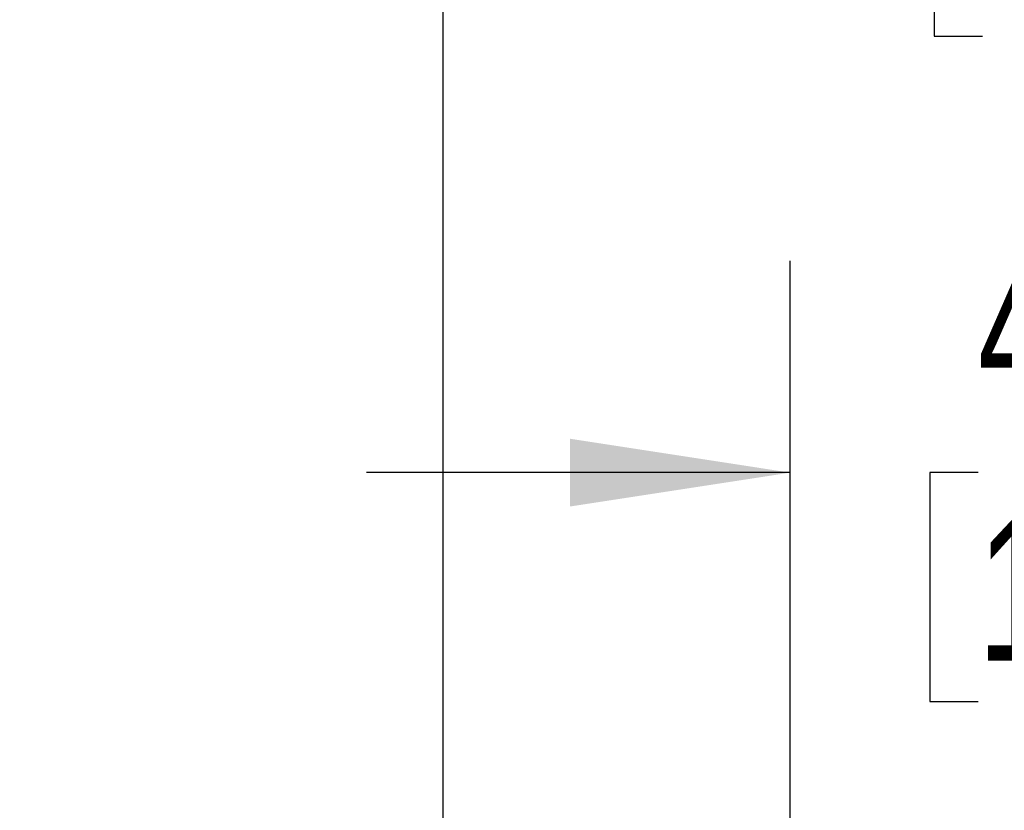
# Model space of a CAD drawing. Header units: millimetres. Extents: x 19 to 819, y 19 to 629.
# Tile 21 of 73: x 144 to 189, y 381 to 416. Entities that reach past the tile are written whole.
import ezdxf

# ---------------------------------------------------------------- set-up
doc = ezdxf.new("R2010")
doc.units = ezdxf.units.MM
doc.header["$LTSCALE"] = 3
doc.layers.add('DIMENSIONS', color=140, linetype='Continuous', lineweight=25)
doc.styles.add('SLDTEXTSTYLE0', font='TXT', dxfattribs={"width": 0.7})
doc.dimstyles.new('SLDDIMSTYLE2', dxfattribs={"dimtxt": 6.474023, "dimasz": 9.906, "dimexe": 0, "dimexo": 0.0625, "dimgap": 1.618506, "dimtad": 0, "dimtih": 1, "dimtoh": 1, "dimrnd": 1e-09, "dimzin": 12, "dimdsep": 46, "dimtxsty": 'SLDTEXTSTYLE0', "dimsah": 1, "dimcen": 0.09, "dimadec": 0, "dimazin": 3, "dimtfac": 1, "dimtmove": 0, "dimatfit": 0, "dimfxl": 0, "dimfrac": 2, "dimtolj": 1, "dimtzin": 12, "dimarcsym": 0})
doc.dimstyles.new('SLDDIMSTYLE7', dxfattribs={"dimtxt": 6.474023, "dimasz": 9.906, "dimexe": 0, "dimexo": 0.0625, "dimgap": 1.618506, "dimtad": 0, "dimtih": 1, "dimtoh": 1, "dimlfac": 1.333333, "dimrnd": 1e-09, "dimzin": 4, "dimdsep": 46, "dimtxsty": 'SLDTEXTSTYLE0', "dimsah": 1, "dimcen": 0.09, "dimadec": 0, "dimazin": 1, "dimtfac": 1, "dimtmove": 0, "dimatfit": 0, "dimfxl": 0, "dimfrac": 2, "dimtolj": 1, "dimtzin": 12, "dimarcsym": 0})

# ---------------------------------------------------------------- blocks, each defined once
blk = doc.blocks.new('_D_7')
at = {"layer": 'DIMENSIONS'}
for p, q in [((163.511, 335.04), (163.511, 435.212)), ((230.645, 335.04), (230.645, 435.212)), ((163.511, 425.687), (144.461, 425.687)), ((187.768, 425.687), (185.594, 425.687)), ((185.594, 425.687), (185.594, 415.397)), ((207.006, 425.687), (209.18, 425.687)), ((209.18, 425.687), (209.18, 415.397)), ((230.645, 425.687), (249.695, 425.687)), ((185.594, 415.397), (187.768, 415.397)), ((209.18, 415.397), (207.006, 415.397))]:
    blk.add_line(p, q, dxfattribs=at)
for points in [[(163.511, 425.687), (153.605, 427.211), (153.605, 424.163)], [(230.645, 425.687), (240.551, 424.163), (240.551, 427.211)]]:
    blk.add_solid(points, dxfattribs=at)
at = {"layer": 'DIMENSIONS', "char_height": 6.35, "attachment_point": 1, "style": 'SLDTEXTSTYLE0'}
for s, insert in [('67.1', (187.768, 435.322)), ('2.64', (187.768, 423.583))]:
    blk.add_mtext(s, dxfattribs=dict(at, insert=insert))
blk = doc.blocks.new('_D_10')
at = {"layer": 'DIMENSIONS'}
for p, q in [((179.115, 369.394), (179.115, 405.288)), ((215.118, 369.394), (215.118, 405.288)), ((179.115, 395.763), (160.065, 395.763)), ((187.564, 395.763), (185.39, 395.763)), ((185.39, 395.763), (185.39, 385.474)), ((206.802, 395.763), (208.976, 395.763)), ((208.976, 395.763), (208.976, 385.474)), ((215.118, 395.763), (234.168, 395.763)), ((185.39, 385.474), (187.564, 385.474)), ((208.976, 385.474), (206.802, 385.474))]:
    blk.add_line(p, q, dxfattribs=at)
for points in [[(179.115, 395.763), (169.209, 397.287), (169.209, 394.239)], [(215.118, 395.763), (225.024, 394.239), (225.024, 397.287)]]:
    blk.add_solid(points, dxfattribs=at)
at = {"layer": 'DIMENSIONS', "char_height": 6.35, "attachment_point": 1, "style": 'SLDTEXTSTYLE0'}
for s, insert in [('48.0', (187.564, 405.398)), ('1.89', (187.564, 393.66))]:
    blk.add_mtext(s, dxfattribs=dict(at, insert=insert))

msp = doc.modelspace()

# ---------------------------------------------------------------- dimensions: what is measured, and where the dimension line sits
at = {"layer": 'DIMENSIONS'}
for base, p1, p2, dimstyle, picture, middle in [((230.644522, 425.68663), (163.510937, 331.229531), (230.644522, 331.229531), 'SLDDIMSTYLE2', '_D_7', (197.387146, 425.68663)), ((215.117788, 395.763481), (179.115186, 365.583938), (215.117788, 365.583938), 'SLDDIMSTYLE7', '_D_10', (197.182996, 395.763481))]:
    dim = msp.add_linear_dim(base=base, p1=p1, p2=p2, dimstyle=dimstyle, dxfattribs=at)
    dim.commit()
    dim.dimension.update_dxf_attribs({"geometry": picture, "text_midpoint": middle, "dimtype": 160})

doc.saveas('drawing.dxf')
